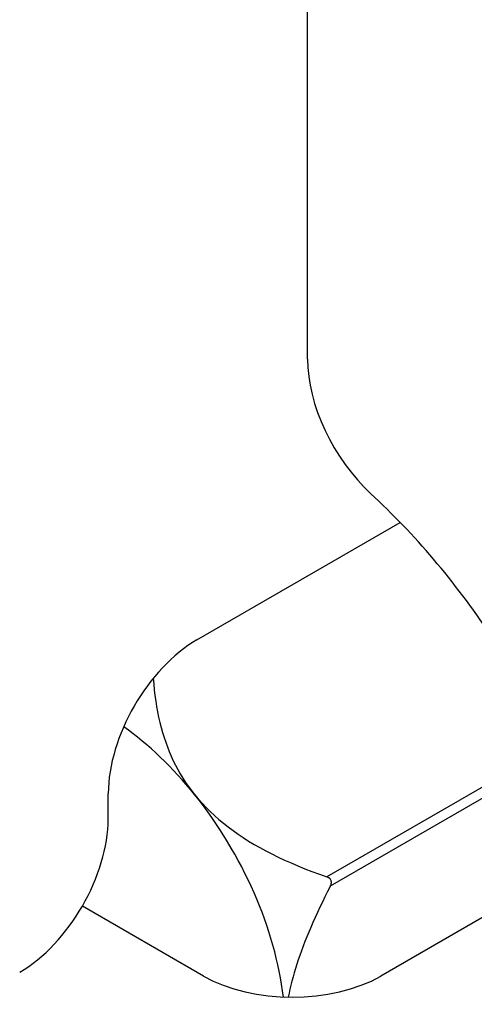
# Model space of a CAD drawing. Header units: inches. Extents: x 94.9 to 112.2, y 31.8 to 58.8.
# Tile 8 of 16: x 100.544 to 100.997, y 41.331 to 42.313. Entities that reach past the tile are written whole.
import ezdxf

# ---------------------------------------------------------------- set-up
doc = ezdxf.new("R2010")
doc.units = ezdxf.units.IN
doc.header["$MEASUREMENT"] = 0
doc.layers.add('Visible Edges(ANSI)', color=7, linetype='Continuous', lineweight=25)
doc.layers.add('Visible Tangent Edges(ANSI)', color=7, linetype='Continuous', lineweight=25)

msp = doc.modelspace()

# ---------------------------------------------------------------- linework, layer by layer
at = {"layer": 'Visible Edges(ANSI)'}
for p, q in [((100.83083, 41.97494), (100.83083, 49.8996)), ((100.72052, 41.69478), (100.92342, 41.81192)), ((100.63213, 41.51638), (100.63213, 41.54169)), ((101.11766, 41.48275), (100.90402, 41.35941)), ((100.72724, 41.35941), (100.60624, 41.42926))]:
    msp.add_line(p, q, dxfattribs=at)
at = {"layer": 'Visible Edges(ANSI)', "flags": 128}
for points in [[(100.67701, 41.65644), (100.67747, 41.65059), (100.67803, 41.64485), (100.67869, 41.63921), (100.67946, 41.63367), (100.68032, 41.62824), (100.68129, 41.6229), (100.68237, 41.61765), (100.68355, 41.61249), (100.68484, 41.60742), (100.68624, 41.60244), (100.68775, 41.59754), (100.68937, 41.59272), (100.6911, 41.58798), (100.69294, 41.58332), (100.6949, 41.57873), (100.69698, 41.57422), (100.69918, 41.56977), (100.70151, 41.5654), (100.70396, 41.56109), (100.70653, 41.55684), (100.70924, 41.55266), (100.71209, 41.54854), (100.71507, 41.54448), (100.71819, 41.54048)], [(100.71819, 41.54048), (100.72186, 41.53607), (100.72567, 41.53177), (100.72963, 41.52758), (100.73374, 41.52349), (100.738, 41.51951), (100.7424, 41.51562), (100.74697, 41.51182), (100.75168, 41.50811), (100.75655, 41.50448), (100.76158, 41.50094), (100.76677, 41.49747), (100.77212, 41.49408), (100.77764, 41.49076), (100.78332, 41.48751), (100.78918, 41.48432), (100.79521, 41.4812), (100.80142, 41.47814), (100.80781, 41.47515), (100.81439, 41.4722), (100.82116, 41.46931), (100.82812, 41.46648), (100.83529, 41.46369), (100.84266, 41.46096), (100.85024, 41.45827)], [(100.85372, 41.4493), (100.85393, 41.44974), (100.85412, 41.45017), (100.85429, 41.45061), (100.85442, 41.45105), (100.85453, 41.4515), (100.85462, 41.45196), (100.85467, 41.45244), (100.85469, 41.45292), (100.85467, 41.4534), (100.8546, 41.45387), (100.8545, 41.45433), (100.85435, 41.45476), (100.85417, 41.45517), (100.85394, 41.45558), (100.85367, 41.45596), (100.85337, 41.45633), (100.85303, 41.45667), (100.85268, 41.45698), (100.8523, 41.45725), (100.85192, 41.45749), (100.85153, 41.45772), (100.85112, 41.45792), (100.85069, 41.4581), (100.85024, 41.45827)], [(100.85372, 41.4493), (100.85096, 41.44385), (100.84828, 41.43849), (100.8457, 41.43322), (100.84322, 41.42802), (100.84082, 41.4229), (100.83851, 41.41786), (100.8363, 41.4129), (100.83417, 41.40801), (100.83213, 41.40318), (100.83017, 41.39843), (100.8283, 41.39375), (100.82652, 41.38913), (100.82482, 41.38457), (100.82321, 41.38008), (100.82168, 41.37565), (100.82024, 41.37128), (100.81888, 41.36697), (100.81761, 41.36272), (100.81641, 41.35852), (100.81531, 41.35437), (100.81428, 41.35028), (100.81334, 41.34624), (100.81249, 41.34225), (100.81172, 41.3383)]]:
    msp.add_lwpolyline(points, dxfattribs=at)
at = {"layer": 'Visible Edges(ANSI)'}
for centre, major_axis, start_param, end_param in [((100.91922, 41.92391), (-0.0625, 0.10825), 0.785398, 2.067397), ((100.79335, 41.5074), (0.25, -0.43301), 1.684928, 2.067397), ((100.72052, 41.59272), (-0.0625, -0.10825), 3.926991, 5.497787), ((100.62771, 41.41176), (-0.12795, 0.22162), 4.974188, 5.388285), ((100.62771, 41.41176), (-0.12795, 0.22162), 4.071412, 4.974188), ((100.54374, 41.46535), (-0.0625, -0.10825), 0.785398, 2.356194), ((100.81563, 41.41044), (0.125, 0), 3.926991, 5.497787)]:
    msp.add_ellipse(centre, major_axis=major_axis, ratio=0.57735, start_param=start_param, end_param=end_param, dxfattribs=at)
at = {"layer": 'Visible Tangent Edges(ANSI)'}
for p, q in [((101.07632, 41.58879), (100.85024, 41.45827)), ((100.85372, 41.4493), (101.08034, 41.58014))]:
    msp.add_line(p, q, dxfattribs=at)

doc.saveas('drawing.dxf')
